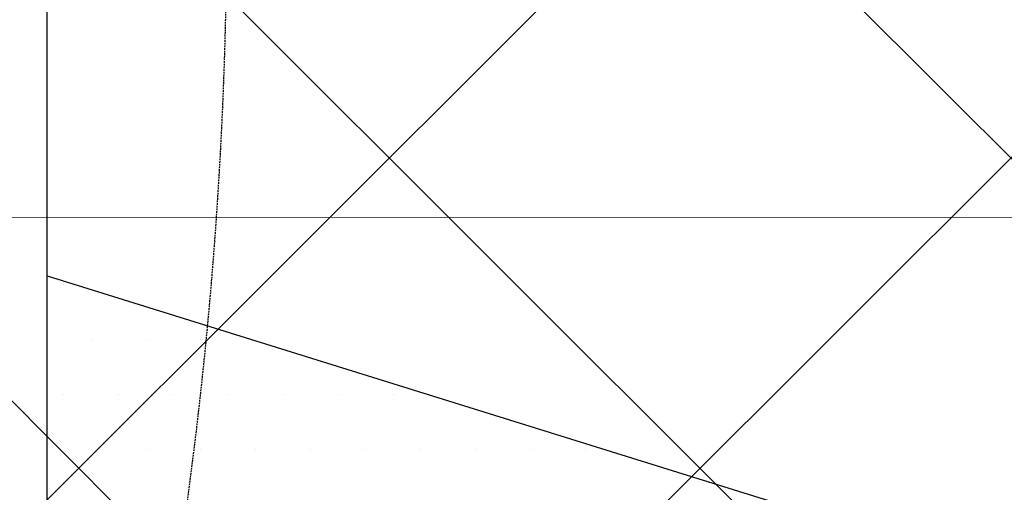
# Model space of a CAD drawing. Header units: millimetres. Extents: x -1753 to 37187, y -1972 to 14840.
# Tile 104 of 128: x 4032 to 4593, y 9002 to 9271. Entities that reach past the tile are written whole.
import ezdxf
from ezdxf.enums import TextEntityAlignment as Align

# ---------------------------------------------------------------- set-up
doc = ezdxf.new("R2010")
doc.units = ezdxf.units.MM
doc.header["$LTSCALE"] = 2
doc.header["$MEASUREMENT"] = 0
doc.linetypes.add('DASHED', pattern=[0.75, 0.5, -0.25])
doc.linetypes.add('HIDDEN', pattern=[0.375, 0.25, -0.125])
doc.layers.add('FIRE-SPKLR-EQP', color=1, linetype='Continuous', true_color=0xff0000)
doc.layers.add('FIRE-SPKLR-EQP-MPA-12SM-C', color=3, linetype='HIDDEN', true_color=0x00ff00)
doc.layers.add('GREY SCALE', color=9, linetype='Continuous', lineweight=0, true_color=0x808080)
doc.layers.add('RCP LAYER', color=9, linetype='Continuous', lineweight=0, true_color=0x808080)
doc.layers.add('S-BEAM', color=12, linetype='Continuous', lineweight=9)
doc.styles.get("Standard").update_dxf_attribs({"font": 'times.ttf'})

# ---------------------------------------------------------------- blocks, each defined once
blk = doc.blocks.new('SPKLR-EQP-PENDENT-68C')
at = {"layer": 'FIRE-SPKLR-EQP-MPA-12SM-C', "linetype": 'DASHED'}
blk.add_circle((0, 0), 2450, dxfattribs=at)
blk = doc.blocks.new('DIAL-LT-NDE-ZZ-M3-S-201_rvt-6-RCP-Store 05 at Node L5 Level')
at = {"layer": 'S-BEAM', "color": 7}
blk.add_line((-515477.33, 151564.05), (-520713.1, 151563.99), dxfattribs=at)
blk.add_line((-515477.33, 151564.05), (-520713.1, 151563.99), dxfattribs=at)
blk = doc.blocks.new('A$Cbdc54e46')
at = {"color": 100, "lineweight": 5}
blk.add_blockref('DIAL-LT-NDE-ZZ-M3-S-201_rvt-6-RCP-Store 05 at Node L5 Level', (503706.85, -156235.47), dxfattribs=at)
blk = doc.blocks.new('A$Cf662d679')
blk.add_blockref('A$Cbdc54e46', (0, 0))
blk = doc.blocks.new('RCP LAYOUT')
at = {"layer": 'GREY SCALE', "lineweight": -3}
for p, q in [((4048, 4720), (4048, 13830)), ((200, 5149.75), (8430.25, 13380)), ((200, 4796.19), (8783.81, 13380)), ((10245.64, 3542.94), (408.58, 13380)), ((10125.7, 3309.33), (200, 13235.03)), ((10011.48, 3070), (200, 12881.48)), ((4048, 9125.18), (9023.64, 7574.86)), ((4057.31, 9120.14), (4057.31, 9120.14)), ((4072.94, 9088.89), (4072.94, 9088.89)), ((4104.19, 9088.89), (4104.19, 9088.89)), ((4135.44, 9088.89), (4135.44, 9088.89)), ((4057.31, 9057.64), (4057.31, 9057.64)), ((4088.56, 9057.64), (4088.56, 9057.64)), ((4119.81, 9057.64), (4119.81, 9057.64)), ((4151.06, 9057.64), (4151.06, 9057.64)), ((4182.31, 9057.64), (4182.31, 9057.64)), ((4213.56, 9057.64), (4213.56, 9057.64)), ((4244.81, 9057.64), (4244.81, 9057.64)), ((4072.94, 9026.39), (4072.94, 9026.39)), ((4104.19, 9026.39), (4104.19, 9026.39)), ((4135.44, 9026.39), (4135.44, 9026.39)), ((4166.69, 9026.39), (4166.69, 9026.39)), ((4197.94, 9026.39), (4197.94, 9026.39)), ((4229.19, 9026.39), (4229.19, 9026.39)), ((4260.44, 9026.39), (4260.44, 9026.39)), ((4291.69, 9026.39), (4291.69, 9026.39)), ((4322.94, 9026.39), (4322.94, 9026.39)), ((4354.19, 9026.39), (4354.19, 9026.39))]:
    blk.add_line(p, q, dxfattribs=at)
for tag, p in [('EXIT', (2198, 13730)), ('EXIT', (15225, 13730)), ('E', (15529.99, 8869.99)), ('E', (15529.99, 7669.99)), ('E', (15529.99, 5869.99)), ('E', (15529.99, 4669.96)), ('EXIT', (13114.86, 3718.64)), ('E', (11657, 3149.92)), ('E', (13457, 3149.92)), ('E', (15257.01, 3149.72)), ('E', (16457.43, 3149.81)), ('EXIT', (15988.31, 2270)), ('E', (1505, 1600)), ('E', (2705, 1600)), ('E', (3905, 1600)), ('E', (5105, 1600)), ('E', (6305, 1600)), ('E', (7505, 1600)), ('E', (8705, 1600)), ('E', (11657, 1349.95)), ('E', (13557, 1350)), ('E', (14757, 1350)), ('EXIT', (6723.48, 950))]:
    blk.add_attdef(tag, text='', height=100, dxfattribs=at).set_placement(p, align=Align.MIDDLE_CENTER)
blk.add_attdef('E', text='', height=100, rotation=44.9147, dxfattribs=at).set_placement((13564.52, 5892.8), align=Align.MIDDLE_CENTER)

msp = doc.modelspace()

# ---------------------------------------------------------------- block references
at = {"layer": 'FIRE-SPKLR-EQP'}
for p in [(1700, 9330), (4700, 9330), (4700, 7007.31)]:
    msp.add_blockref('SPKLR-EQP-PENDENT-68C', p, dxfattribs=at)
at = {"layer": 'GREY SCALE', "lineweight": -3}
msp.add_blockref('RCP LAYOUT', (0, 0), dxfattribs=at)
at = {"layer": 'RCP LAYER'}
msp.add_blockref('A$Cf662d679', (17700, 13830), dxfattribs=at)

doc.saveas('drawing.dxf')
